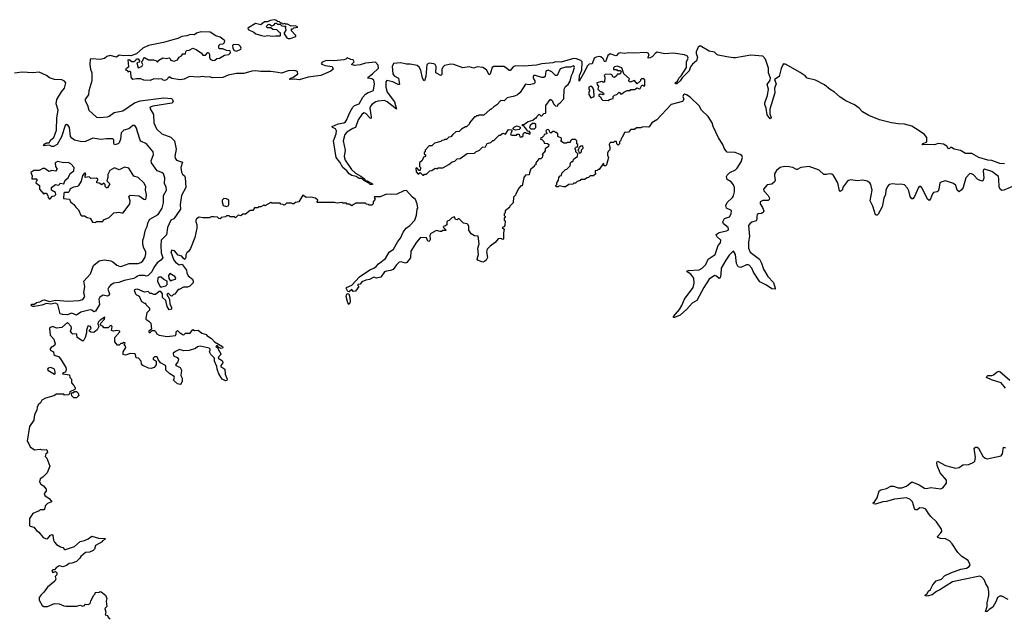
# Model space of a CAD drawing. Extents: x 2528690 to 2677062, y 911844 to 1023253.
# Tile 80 of 145: x 2580091 to 2590923, y 984516 to 991099. Entities that reach past the tile are written whole.
import ezdxf

# ---------------------------------------------------------------- set-up
doc = ezdxf.new("R2010")
doc.units = 0

msp = doc.modelspace()

# ---------------------------------------------------------------- linework, layer by layer
at = {"layer": '0CON10XD'}
for points in [[(2583045, 990892), (2583065, 990893), (2583130, 990915), (2583130, 990925), (2583080, 990975), (2583082, 990998), (2583095, 991000), (2583105, 991010), (2583150, 991015), (2583125, 991032), (2583078, 991028), (2583035, 991050), (2583015, 991050), (2583005, 991057), (2582985, 991050), (2582975, 991060), (2582962, 991062), (2582950, 991075), (2582925, 991080), (2582910, 991095), (2582895, 991099), (2582845, 991091), (2582815, 991077), (2582785, 991076), (2582745, 991042), (2582685, 991056), (2582602, 991005), (2582605, 990992), (2582665, 990963), (2582688, 990945), (2582750, 990925), (2582785, 990919), (2582815, 990924), (2582875, 990917), (2582905, 990922), (2582955, 990920), (2582960, 990925), (2582960, 990955), (2582945, 990960), (2582918, 990988), (2582875, 990990), (2582855, 991010), (2582815, 991010), (2582803, 991023), (2582823, 991047), (2582835, 991048), (2582865, 991030), (2582885, 991040), (2582905, 991060), (2582915, 991060), (2582925, 991050), (2582955, 991050), (2582975, 991030), (2583018, 991028), (2583012, 991018), (2583018, 990985), (2583000, 990955), (2583000, 990945), (2583031, 990901), (2583045, 990892)], [(2581442, 990615), (2581430, 990635), (2581445, 990650), (2581455, 990680), (2581465, 990682), (2581508, 990658), (2581564, 990656), (2581589, 990649), (2581605, 990630), (2581620, 990655), (2581665, 990680), (2581705, 990672), (2581735, 990680), (2581750, 990665), (2581750, 990655), (2581789, 990641), (2581825, 990657), (2581844, 990686), (2581869, 990701), (2581885, 990723), (2581915, 990722), (2581917, 990745), (2581925, 990760), (2581955, 990763), (2581995, 990784), (2582032, 990772), (2582089, 990729), (2582105, 990710), (2582135, 990710), (2582162, 990738), (2582168, 990738), (2582178, 990715), (2582178, 990685), (2582186, 990666), (2582215, 990651), (2582236, 990654), (2582258, 990672), (2582290, 990675), (2582345, 990710), (2582390, 990715), (2582408, 990735), (2582407, 990757), (2582365, 990760), (2582325, 990778), (2582285, 990780), (2582280, 990785), (2582282, 990815), (2582295, 990828), (2582330, 990835), (2582345, 990848), (2582348, 990865), (2582341, 990875), (2582295, 990906), (2582250, 990920), (2582185, 990961), (2582085, 990965), (2582035, 990949), (2582015, 990931), (2581970, 990935), (2581930, 990920), (2581875, 990913), (2581829, 990891), (2581775, 990878), (2581672, 990848), (2581506, 990815), (2581445, 990784), (2581375, 990722), (2581315, 990702), (2581285, 990706), (2581235, 990700), (2581185, 990710), (2581155, 990688), (2581085, 990706), (2581050, 990695), (2581025, 990672), (2580975, 990660), (2580885, 990670), (2580867, 990665), (2580863, 990605), (2580869, 990555), (2580884, 990515), (2580886, 990425), (2580851, 990315), (2580848, 990272), (2580810, 990225), (2580811, 990205), (2580838, 990158), (2580853, 990105), (2580935, 990028), (2580965, 990022), (2581058, 990032), (2581075, 990037), (2581130, 990080), (2581225, 990096), (2581354, 990186), (2581415, 990207), (2581675, 990239), (2581762, 990232), (2581772, 990222), (2581778, 990195), (2581765, 990180), (2581555, 990149), (2581525, 990136), (2581521, 990125), (2581561, 990055), (2581565, 989965), (2581595, 989900), (2581655, 989845), (2581755, 989806), (2581792, 989765), (2581811, 989675), (2581797, 989595), (2581801, 989575), (2581817, 989555), (2581881, 989531), (2581865, 989475), (2581872, 989422), (2581881, 989401), (2581903, 989383), (2581912, 989365), (2581919, 989255), (2581870, 989165), (2581857, 989065), (2581860, 989015), (2581785, 988910), (2581755, 988894), (2581718, 988815), (2581705, 988733), (2581646, 988674), (2581642, 988615), (2581647, 988535), (2581665, 988481), (2581644, 988455), (2581604, 988426), (2581568, 988375), (2581545, 988326), (2581505, 988284), (2581485, 988278), (2581464, 988284), (2581404, 988286), (2581385, 988280), (2581372, 988268), (2581345, 988252), (2581239, 988231), (2581181, 988209), (2581128, 988202), (2581091, 988179), (2581072, 988158), (2581062, 988135), (2581078, 988085), (2581072, 988065), (2581055, 988057), (2581009, 988071), (2580972, 988048), (2580961, 988025), (2580967, 987965), (2580925, 987895), (2580915, 987888), (2580905, 987886), (2580883, 987903), (2580865, 987908), (2580765, 987884), (2580715, 987849), (2580665, 987872), (2580613, 987853), (2580562, 987855), (2580537, 987865), (2580511, 987965), (2580485, 987982), (2580435, 987970), (2580385, 987978), (2580335, 987960), (2580255, 987943), (2580234, 987944), (2580221, 987951), (2580218, 987962), (2580225, 987970), (2580255, 987972), (2580275, 987987), (2580314, 987996), (2580344, 988016), (2580365, 988017), (2580419, 987999), (2580485, 988014), (2580625, 988003), (2580745, 988009), (2580787, 988023), (2580807, 988055), (2580795, 988095), (2580807, 988163), (2580798, 988222), (2580870, 988305), (2580904, 988396), (2580965, 988448), (2581025, 988457), (2581095, 988446), (2581115, 988437), (2581160, 988400), (2581195, 988385), (2581215, 988387), (2581295, 988418), (2581395, 988418), (2581423, 988427), (2581444, 988446), (2581471, 988489), (2581480, 988525), (2581478, 988545), (2581455, 988585), (2581445, 988625), (2581447, 988675), (2581456, 988704), (2581475, 988786), (2581494, 988826), (2581505, 988871), (2581524, 988906), (2581613, 988957), (2581659, 989025), (2581671, 989085), (2581673, 989165), (2581705, 989225), (2581701, 989261), (2581685, 989295), (2581688, 989358), (2581672, 989405), (2581655, 989419), (2581603, 989435), (2581539, 989525), (2581537, 989547), (2581562, 989615), (2581558, 989645), (2581485, 989735), (2581425, 989764), (2581415, 989775), (2581385, 989865), (2581377, 989907), (2581366, 989926), (2581351, 989935), (2581335, 989935), (2581290, 989900), (2581235, 989885), (2581207, 989855), (2581199, 989785), (2581186, 989745), (2581175, 989735), (2581135, 989721), (2581127, 989737), (2581126, 989776), (2581115, 989789), (2581045, 989790), (2580985, 989781), (2580895, 989796), (2580815, 989759), (2580775, 989756), (2580693, 989773), (2580664, 989795), (2580651, 989815), (2580637, 989915), (2580625, 989935), (2580605, 989945), (2580592, 989935), (2580549, 989811), (2580504, 989726), (2580464, 989704), (2580445, 989704), (2580415, 989718), (2580361, 989711), (2580352, 989715), (2580367, 989735), (2580385, 989746), (2580414, 989746), (2580432, 989778), (2580468, 989802), (2580495, 989885), (2580500, 990020), (2580514, 990105), (2580493, 990175), (2580499, 990221), (2580551, 990305), (2580582, 990345), (2580598, 990405), (2580585, 990422), (2580555, 990438), (2580475, 990440), (2580418, 990458), (2580387, 990485), (2580305, 990521), (2580236, 990516), (2580117, 990523), (2580035, 990512)], [(2590923, 989513), (2590874, 989516), (2590785, 989549), (2590740, 989555), (2590643, 989583), (2590565, 989626), (2590495, 989629), (2590439, 989659), (2590370, 989675), (2590340, 989695), (2590332, 989695), (2590315, 989677), (2590305, 989682), (2590289, 989709), (2590255, 989730), (2590195, 989737), (2590155, 989722), (2590075, 989726), (2590025, 989721), (2590020, 989725), (2590024, 989735), (2590070, 989755), (2590072, 989805), (2590045, 989835), (2589985, 989875), (2589905, 989929), (2589825, 989951), (2589755, 989952), (2589683, 989963), (2589549, 989999), (2589433, 990045), (2589364, 990085), (2589325, 990126), (2589275, 990161), (2589178, 990205), (2589115, 990246), (2589053, 990303), (2589005, 990332), (2588943, 990383), (2588845, 990432), (2588753, 990455), (2588731, 990481), (2588675, 990519), (2588515, 990609), (2588501, 990611), (2588495, 990612), (2588485, 990602), (2588467, 990563), (2588445, 990475), (2588395, 990442), (2588411, 990395), (2588396, 990345), (2588397, 990295), (2588344, 990115), (2588342, 990062), (2588356, 990025), (2588345, 990010), (2588312, 990052), (2588301, 990125), (2588288, 990165), (2588289, 990185), (2588319, 990265), (2588328, 990335), (2588314, 990385), (2588346, 990434), (2588350, 990455), (2588330, 990515), (2588330, 990565), (2588295, 990664), (2588265, 990699), (2588135, 990710), (2587965, 990681), (2587941, 990681), (2587869, 990689), (2587775, 990708), (2587760, 990715), (2587735, 990743), (2587675, 990753), (2587575, 990812), (2587554, 990796), (2587534, 990746), (2587534, 990726), (2587548, 990685), (2587535, 990645), (2587492, 990608), (2587471, 990579), (2587455, 990535), (2587379, 990461), (2587355, 990425), (2587320, 990395), (2587305, 990392), (2587301, 990405), (2587327, 990423), (2587341, 990455), (2587368, 990482), (2587426, 990574), (2587425, 990635), (2587445, 990675), (2587436, 990696), (2587405, 990712), (2587279, 990729), (2587185, 990722), (2587105, 990740), (2587085, 990730), (2587051, 990695), (2587025, 990678), (2587005, 990674), (2587003, 990687), (2587016, 990715), (2587005, 990730), (2586987, 990737), (2586845, 990729), (2586785, 990736), (2586745, 990727), (2586695, 990733), (2586675, 990726), (2586658, 990705), (2586648, 990702), (2586585, 990722), (2586562, 990705), (2586535, 990636), (2586525, 990640), (2586510, 990670), (2586485, 990691), (2586465, 990694), (2586432, 990688), (2586412, 990675), (2586387, 990613), (2586355, 990608), (2586334, 990586), (2586305, 990524), (2586245, 990424), (2586249, 990485), (2586273, 990545), (2586277, 990635), (2586265, 990650), (2586217, 990667), (2586185, 990671), (2586045, 990633), (2585985, 990634), (2585954, 990626), (2585835, 990612), (2585775, 990598), (2585635, 990588), (2585545, 990593), (2585518, 990582), (2585485, 990539), (2585475, 990539), (2585447, 990567), (2585415, 990583), (2585307, 990583), (2585287, 990573), (2585265, 990500), (2585255, 990492), (2585225, 990549), (2585185, 990572), (2585125, 990580), (2585085, 990564), (2585035, 990581), (2584965, 990568), (2584865, 990606), (2584835, 990608), (2584765, 990594), (2584749, 990581), (2584736, 990555), (2584735, 990495), (2584725, 990486), (2584669, 990515), (2584672, 990585), (2584662, 990605), (2584645, 990615), (2584595, 990620), (2584571, 990605), (2584557, 990475), (2584545, 990428), (2584535, 990431), (2584521, 990455), (2584503, 990545), (2584485, 990577), (2584465, 990595), (2584385, 990611), (2584345, 990611), (2584285, 990626), (2584204, 990616), (2584190, 990585), (2584194, 990505), (2584212, 990482), (2584258, 990455), (2584270, 990390), (2584265, 990385), (2584255, 990387), (2584197, 990417), (2584131, 990429), (2584120, 990415), (2584118, 990355), (2584135, 990301), (2584214, 990195), (2584235, 990115), (2584135, 990195), (2584105, 990209), (2584035, 990203), (2584009, 990195), (2583969, 990171), (2583951, 990149), (2583943, 990125), (2583958, 990032), (2583956, 990014), (2583945, 990017), (2583899, 990069), (2583875, 990075), (2583854, 990056), (2583815, 989996), (2583786, 989914), (2583755, 989904), (2583689, 989861), (2583667, 989835), (2583648, 989765), (2583672, 989665), (2583660, 989595), (2583672, 989555), (2583741, 989451), (2583785, 989411), (2583845, 989378), (2583887, 989345), (2583895, 989330), (2583915, 989326), (2583971, 989295), (2583973, 989285), (2583946, 989285), (2583932, 989302), (2583875, 989329), (2583859, 989349), (2583842, 989352), (2583825, 989354), (2583793, 989373), (2583744, 989385), (2583715, 989404), (2583688, 989438), (2583644, 989474), (2583612, 989532), (2583571, 989585), (2583544, 989765), (2583571, 989845), (2583575, 989875), (2583565, 989897), (2583533, 989915), (2583529, 989925), (2583595, 989953), (2583655, 989965), (2583674, 989976), (2583687, 989993), (2583725, 990085), (2583755, 990138), (2583775, 990154), (2583825, 990175), (2583864, 990246), (2583895, 990278), (2583925, 990297), (2583975, 990315), (2583984, 990325), (2583994, 990395), (2583987, 990435), (2583965, 990450), (2583920, 990455), (2583924, 990465), (2583972, 990505), (2584039, 990565), (2584035, 990598), (2584005, 990632), (2583895, 990622), (2583835, 990603), (2583774, 990594), (2583742, 990605), (2583772, 990635), (2583758, 990658), (2583735, 990660), (2583695, 990678), (2583680, 990665), (2583655, 990658), (2583545, 990646), (2583495, 990651), (2583454, 990646), (2583420, 990630), (2583408, 990615), (2583415, 990608), (2583450, 990595), (2583530, 990585), (2583540, 990555), (2583515, 990534), (2583405, 990484), (2583265, 990468), (2583165, 990439), (2583115, 990444), (2583065, 990440), (2583060, 990445), (2583070, 990455), (2583097, 990463), (2583149, 990505), (2583148, 990525), (2583135, 990534), (2583115, 990539), (2583045, 990536), (2582970, 990510), (2582932, 990518), (2582855, 990528), (2582745, 990528), (2582685, 990536), (2582645, 990532), (2582555, 990506), (2582475, 990508), (2582383, 990487), (2582325, 990464), (2582215, 990459), (2582175, 990469), (2582137, 990467), (2582105, 990474), (2582055, 990467), (2581957, 990473), (2581900, 990445), (2581855, 990437), (2581765, 990453), (2581735, 990470), (2581705, 990438), (2581685, 990430), (2581670, 990435), (2581655, 990450), (2581615, 990443), (2581565, 990450), (2581525, 990430), (2581455, 990432), (2581425, 990448), (2581375, 990448), (2581335, 990440), (2581318, 990465), (2581315, 990520), (2581305, 990530), (2581295, 990530), (2581285, 990520), (2581280, 990535), (2581260, 990545), (2581264, 990566), (2581278, 990572), (2581290, 990585), (2581283, 990657), (2581295, 990660), (2581325, 990638), (2581345, 990638), (2581368, 990652), (2581375, 990670), (2581395, 990670), (2581410, 990645), (2581405, 990630), (2581380, 990625), (2581395, 990570), (2581436, 990584), (2581447, 990605), (2581442, 990615)], [(2582475, 990753), (2582522, 990775), (2582527, 990785), (2582520, 990805), (2582502, 990822), (2582442, 990825), (2582431, 990815), (2582437, 990785), (2582451, 990761), (2582475, 990753)], [(2584535, 989390), (2584545, 989400), (2584565, 989400), (2584602, 989438), (2584625, 989440), (2584663, 989467), (2584685, 989460), (2584695, 989468), (2584745, 989470), (2584810, 989505), (2584850, 989535), (2584877, 989543), (2584905, 989570), (2584935, 989572), (2585015, 989628), (2585095, 989630), (2585110, 989645), (2585150, 989665), (2585182, 989698), (2585215, 989700), (2585234, 989736), (2585272, 989748), (2585295, 989770), (2585305, 989770), (2585365, 989830), (2585375, 989830), (2585405, 989852), (2585435, 989840), (2585468, 989892), (2585497, 989887), (2585508, 989878), (2585490, 989845), (2585494, 989834), (2585505, 989828), (2585555, 989830), (2585565, 989840), (2585585, 989840), (2585592, 989812), (2585615, 989810), (2585628, 989822), (2585630, 989845), (2585645, 989860), (2585655, 989860), (2585665, 989850), (2585685, 989850), (2585695, 989840), (2585708, 989842), (2585708, 989858), (2585698, 989868), (2585682, 989872), (2585635, 989930), (2585622, 989932), (2585622, 989948), (2585645, 989950), (2585665, 989970), (2585685, 989980), (2585737, 989993), (2585765, 990020), (2585775, 990020), (2585782, 990038), (2585805, 990060), (2585825, 990040), (2585835, 990040), (2585850, 990055), (2585852, 990068), (2585875, 990070), (2585880, 990075), (2585880, 990155), (2585925, 990220), (2585935, 990220), (2585949, 990209), (2585963, 990173), (2585985, 990150), (2586002, 990148), (2586010, 990155), (2586015, 990170), (2586036, 990184), (2586075, 990230), (2586082, 990335), (2586096, 990364), (2586125, 990387), (2586145, 990421), (2586160, 990485), (2586175, 990516), (2586195, 990572), (2586185, 990591), (2586145, 990578), (2586095, 990576), (2586035, 990560), (2586004, 990486), (2585985, 990486), (2585945, 990526), (2585905, 990544), (2585879, 990531), (2585871, 990475), (2585858, 990462), (2585833, 990463), (2585765, 990486), (2585746, 990484), (2585740, 990475), (2585740, 990455), (2585758, 990425), (2585758, 990415), (2585756, 990404), (2585745, 990392), (2585695, 990382), (2585655, 990390), (2585595, 990298), (2585568, 990272), (2585535, 990257), (2585455, 990238), (2585422, 990208), (2585385, 990210), (2585339, 990161), (2585305, 990140), (2585275, 990110), (2585265, 990110), (2585195, 990050), (2585145, 990050), (2585135, 990040), (2585115, 990040), (2585105, 990030), (2585095, 990030), (2585040, 989965), (2585038, 989952), (2585005, 989920), (2584995, 989920), (2584950, 989895), (2584925, 989870), (2584890, 989865), (2584854, 989836), (2584835, 989810), (2584813, 989807), (2584785, 989780), (2584765, 989780), (2584757, 989773), (2584735, 989770), (2584725, 989760), (2584655, 989740), (2584625, 989710), (2584595, 989710), (2584550, 989665), (2584550, 989645), (2584542, 989638), (2584540, 989625), (2584558, 989608), (2584548, 989592), (2584532, 989588), (2584518, 989552), (2584490, 989525), (2584490, 989485), (2584500, 989475), (2584498, 989442), (2584485, 989440), (2584458, 989468), (2584450, 989465), (2584452, 989425), (2584475, 989400), (2584495, 989420), (2584525, 989390), (2584535, 989390)], [(2586565, 990210), (2586578, 990222), (2586618, 990232), (2586620, 990255), (2586635, 990270), (2586660, 990275), (2586685, 990300), (2586705, 990280), (2586715, 990282), (2586738, 990302), (2586775, 990320), (2586805, 990320), (2586815, 990330), (2586855, 990332), (2586885, 990350), (2586905, 990340), (2586915, 990342), (2586935, 990380), (2586945, 990380), (2586955, 990370), (2586968, 990372), (2586968, 990438), (2586955, 990450), (2586932, 990448), (2586922, 990438), (2586920, 990425), (2586885, 990392), (2586855, 990430), (2586805, 990410), (2586790, 990425), (2586798, 990448), (2586738, 990505), (2586715, 990570), (2586665, 990586), (2586635, 990580), (2586625, 990570), (2586625, 990550), (2586655, 990550), (2586665, 990540), (2586695, 990540), (2586708, 990528), (2586695, 990500), (2586665, 990500), (2586660, 990485), (2586635, 990462), (2586620, 990465), (2586604, 990494), (2586589, 990499), (2586530, 990495), (2586522, 990485), (2586528, 990465), (2586525, 990410), (2586505, 990410), (2586495, 990420), (2586440, 990405), (2586442, 990385), (2586458, 990365), (2586450, 990335), (2586475, 990308), (2586495, 990307), (2586520, 990285), (2586505, 990272), (2586475, 990280), (2586460, 990265), (2586482, 990252), (2586492, 990225), (2586504, 990214), (2586565, 990210)], [(2586375, 990240), (2586385, 990242), (2586410, 990255), (2586408, 990325), (2586395, 990350), (2586375, 990368), (2586350, 990355), (2586350, 990335), (2586360, 990325), (2586358, 990312), (2586350, 990305), (2586350, 990275), (2586375, 990240)], [(2591055, 989284), (2590917, 989223), (2590895, 989222), (2590881, 989231), (2590866, 989256), (2590864, 989346), (2590857, 989375), (2590785, 989429), (2590706, 989454), (2590693, 989447), (2590690, 989435), (2590696, 989355), (2590685, 989327), (2590675, 989323), (2590632, 989342), (2590585, 989391), (2590562, 989405), (2590545, 989406), (2590499, 989361), (2590470, 989255), (2590453, 989227), (2590425, 989207), (2590403, 989225), (2590388, 989275), (2590365, 989298), (2590275, 989326), (2590234, 989316), (2590213, 989305), (2590204, 989235), (2590195, 989212), (2590185, 989204), (2590145, 989197), (2590134, 989185), (2590112, 989128), (2590095, 989112), (2590076, 989126), (2590020, 989245), (2590005, 989264), (2589995, 989266), (2589978, 989252), (2589935, 989153), (2589915, 989128), (2589905, 989128), (2589886, 989156), (2589874, 989215), (2589859, 989245), (2589825, 989281), (2589785, 989290), (2589745, 989286), (2589695, 989292), (2589655, 989286), (2589638, 989265), (2589621, 989225), (2589616, 989175), (2589598, 989135), (2589579, 989041), (2589535, 988960), (2589525, 988948), (2589515, 988948), (2589504, 988954), (2589477, 989047), (2589446, 989105), (2589467, 989225), (2589455, 989288), (2589444, 989305), (2589415, 989324), (2589365, 989334), (2589305, 989327), (2589235, 989336), (2589210, 989330), (2589195, 989318), (2589151, 989259), (2589137, 989223), (2589115, 989210), (2589108, 989218), (2589090, 989305), (2589044, 989385), (2589025, 989400), (2588995, 989404), (2588965, 989396), (2588938, 989398), (2588885, 989444), (2588775, 989484), (2588685, 989472), (2588645, 989450), (2588635, 989450), (2588595, 989472), (2588555, 989480), (2588505, 989484), (2588458, 989475), (2588415, 989440), (2588396, 989404), (2588393, 989385), (2588401, 989335), (2588396, 989314), (2588365, 989289), (2588315, 989281), (2588273, 989235), (2588276, 989215), (2588326, 989165), (2588339, 989135), (2588335, 989120), (2588325, 989112), (2588265, 989111), (2588235, 989097), (2588236, 989075), (2588262, 989032), (2588276, 988995), (2588271, 988979), (2588252, 988968), (2588215, 988964), (2588205, 988956), (2588199, 988935), (2588199, 988901), (2588193, 988887), (2588145, 988872), (2588122, 988855), (2588110, 988835), (2588118, 988715), (2588107, 988655), (2588107, 988587), (2588125, 988542), (2588228, 988465), (2588252, 988422), (2588275, 988357), (2588321, 988275), (2588385, 988208), (2588402, 988145), (2588400, 988135), (2588365, 988140), (2588305, 988179), (2588232, 988215), (2588163, 988323), (2588144, 988365), (2588115, 988398), (2588105, 988404), (2588085, 988402), (2588025, 988373), (2587995, 988380), (2587976, 988416), (2587964, 988515), (2587945, 988552), (2587935, 988550), (2587895, 988511), (2587860, 988455), (2587809, 988365), (2587804, 988295), (2587795, 988260), (2587785, 988251), (2587755, 988278), (2587735, 988286), (2587675, 988246), (2587616, 988155), (2587540, 988010), (2587490, 987980), (2587431, 987915), (2587355, 987848), (2587295, 987822), (2587282, 987822), (2587283, 987835), (2587349, 987911), (2587376, 987955), (2587404, 988025), (2587499, 988155), (2587509, 988201), (2587506, 988255), (2587475, 988301), (2587434, 988325), (2587431, 988335), (2587445, 988341), (2587565, 988348), (2587598, 988368), (2587638, 988405), (2587664, 988466), (2587740, 988515), (2587775, 988615), (2587800, 988645), (2587804, 988675), (2587760, 988715), (2587752, 988735), (2587785, 988759), (2587868, 988775), (2587886, 988784), (2587889, 988795), (2587884, 988815), (2587835, 988854), (2587826, 988875), (2587846, 988914), (2587899, 988931), (2587916, 988964), (2587921, 989001), (2587866, 989026), (2587859, 989055), (2587872, 989088), (2587934, 989145), (2587945, 989162), (2587954, 989205), (2587953, 989255), (2587945, 989282), (2587918, 989315), (2587875, 989343), (2587867, 989375), (2587872, 989388), (2587903, 989417), (2587965, 989448), (2587985, 989466), (2588029, 989535), (2588041, 989585), (2588036, 989605), (2588018, 989618), (2587963, 989637), (2587875, 989641), (2587854, 989664), (2587839, 989685), (2587826, 989725), (2587778, 989798), (2587720, 989925), (2587708, 989965), (2587665, 990035), (2587591, 990105), (2587565, 990150), (2587465, 990247), (2587425, 990273), (2587405, 990279), (2587395, 990273), (2587386, 990255), (2587397, 990225), (2587382, 990198), (2587256, 990165), (2587101, 989999), (2587046, 989964), (2587015, 989922), (2587005, 989918), (2586945, 989920), (2586925, 989910), (2586875, 989910), (2586855, 989890), (2586815, 989890), (2586787, 989863), (2586745, 989858), (2586718, 989802), (2586710, 989795), (2586700, 989765), (2586690, 989755), (2586690, 989735), (2586675, 989720), (2586660, 989735), (2586655, 989760), (2586635, 989760), (2586625, 989750), (2586585, 989750), (2586574, 989725), (2586582, 989695), (2586582, 989668), (2586565, 989650), (2586558, 989632), (2586558, 989608), (2586567, 989585), (2586547, 989503), (2586535, 989490), (2586522, 989492), (2586515, 989520), (2586465, 989450), (2586455, 989450), (2586445, 989440), (2586422, 989438), (2586420, 989415), (2586430, 989405), (2586405, 989380), (2586365, 989380), (2586348, 989362), (2586335, 989360), (2586305, 989340), (2586265, 989340), (2586255, 989330), (2586225, 989320), (2586205, 989300), (2586185, 989300), (2586175, 989290), (2586133, 989287), (2586095, 989262), (2586075, 989260), (2586025, 989270), (2586015, 989260), (2585992, 989262), (2585990, 989275), (2586000, 989285), (2586000, 989305), (2586017, 989333), (2586020, 989365), (2586035, 989380), (2586050, 989385), (2586055, 989410), (2586095, 989450), (2586110, 989455), (2586148, 989492), (2586150, 989525), (2586165, 989540), (2586175, 989540), (2586185, 989570), (2586228, 989595), (2586232, 989622), (2586210, 989645), (2586210, 989665), (2586202, 989672), (2586200, 989685), (2586212, 989698), (2586228, 989702), (2586230, 989725), (2586220, 989735), (2586220, 989765), (2586205, 989780), (2586165, 989780), (2586150, 989765), (2586145, 989750), (2586115, 989750), (2586105, 989740), (2586075, 989740), (2586040, 989765), (2586050, 989775), (2586050, 989795), (2586010, 989815), (2586010, 989845), (2585998, 989858), (2585985, 989860), (2585975, 989870), (2585955, 989870), (2585935, 989850), (2585922, 989862), (2585918, 989878), (2585908, 989888), (2585895, 989890), (2585880, 989875), (2585882, 989862), (2585890, 989855), (2585888, 989842), (2585862, 989838), (2585858, 989822), (2585835, 989800), (2585822, 989798), (2585820, 989785), (2585835, 989780), (2585858, 989758), (2585862, 989742), (2585898, 989738), (2585910, 989725), (2585907, 989703), (2585872, 989678), (2585870, 989655), (2585840, 989615), (2585850, 989605), (2585842, 989598), (2585840, 989585), (2585825, 989570), (2585802, 989568), (2585770, 989525), (2585768, 989502), (2585755, 989500), (2585750, 989485), (2585730, 989465), (2585715, 989460), (2585698, 989415), (2585696, 989394), (2585655, 989390), (2585638, 989362), (2585618, 989272), (2585605, 989270), (2585580, 989245), (2585548, 989182), (2585545, 989170), (2585523, 989147), (2585518, 989085), (2585482, 989048), (2585480, 989035), (2585432, 988998), (2585430, 988975), (2585420, 988965), (2585420, 988945), (2585430, 988935), (2585430, 988925), (2585420, 988915), (2585420, 988895), (2585430, 988885), (2585428, 988835), (2585418, 988822), (2585400, 988815), (2585420, 988795), (2585412, 988755), (2585412, 988688), (2585405, 988680), (2585385, 988692), (2585355, 988690), (2585323, 988647), (2585265, 988608), (2585233, 988575), (2585227, 988545), (2585237, 988485), (2585222, 988455), (2585205, 988440), (2585185, 988432), (2585165, 988438), (2585130, 988455), (2585122, 988465), (2585137, 988517), (2585130, 988585), (2585147, 988635), (2585135, 988720), (2585093, 988723), (2585058, 988745), (2585032, 988785), (2585032, 988825), (2585023, 988843), (2585012, 988852), (2584972, 988862), (2584925, 988910), (2584915, 988910), (2584902, 988898), (2584885, 988902), (2584875, 988930), (2584845, 988920), (2584815, 988890), (2584802, 988888), (2584790, 988875), (2584788, 988842), (2584775, 988830), (2584750, 988825), (2584752, 988812), (2584778, 988788), (2584778, 988782), (2584745, 988780), (2584732, 988768), (2584715, 988768), (2584675, 988782), (2584615, 988747), (2584601, 988725), (2584607, 988683), (2584595, 988659), (2584582, 988662), (2584565, 988701), (2584505, 988704), (2584495, 988699), (2584455, 988653), (2584393, 988553), (2584391, 988479), (2584351, 988429), (2584335, 988421), (2584285, 988436), (2584265, 988431), (2584235, 988404), (2584200, 988350), (2584170, 988340), (2584125, 988335), (2584105, 988325), (2584064, 988266), (2584015, 988258), (2583985, 988266), (2583939, 988241), (2583897, 988235), (2583854, 988215), (2583835, 988190), (2583810, 988185), (2583810, 988175), (2583820, 988165), (2583785, 988112), (2583758, 988108), (2583745, 988130), (2583715, 988107), (2583700, 988110), (2583684, 988145), (2583687, 988155), (2583745, 988181), (2583829, 988271), (2583941, 988349), (2583987, 988365), (2584014, 988386), (2584039, 988415), (2584115, 988474), (2584155, 988541), (2584204, 988576), (2584252, 988658)], [(2585545, 989883), (2585520, 989895), (2585520, 989905), (2585535, 989922), (2585565, 989932), (2585598, 989918), (2585597, 989903), (2585585, 989890), (2585545, 989883)], [(2585755, 989900), (2585770, 989915), (2585770, 989945), (2585755, 989958), (2585733, 989957), (2585708, 989935), (2585700, 989915), (2585715, 989900), (2585755, 989900)], [(2586255, 989630), (2586270, 989645), (2586272, 989668), (2586290, 989685), (2586285, 989710), (2586262, 989708), (2586242, 989688), (2586238, 989672), (2586230, 989665), (2586238, 989658), (2586242, 989642), (2586255, 989630)], [(2580425, 989130), (2580452, 989158), (2580475, 989160), (2580490, 989175), (2580485, 989200), (2580440, 989225), (2580440, 989255), (2580483, 989287), (2580515, 989278), (2580530, 989285), (2580535, 989300), (2580575, 989292), (2580592, 989335), (2580625, 989360), (2580645, 989408), (2580688, 989435), (2580690, 989475), (2580655, 989512), (2580625, 989528), (2580575, 989523), (2580505, 989540), (2580480, 989525), (2580483, 989483), (2580502, 989455), (2580486, 989434), (2580445, 989440), (2580415, 989430), (2580362, 989462), (2580345, 989464), (2580305, 989442), (2580245, 989439), (2580215, 989420), (2580227, 989383), (2580225, 989350), (2580275, 989350), (2580280, 989345), (2580280, 989325), (2580272, 989318), (2580270, 989305), (2580310, 989275), (2580310, 989235), (2580355, 989180), (2580365, 989190), (2580385, 989190), (2580400, 989165), (2580403, 989143), (2580415, 989130), (2580425, 989130)], [(2580925, 988870), (2580935, 988880), (2581005, 988880), (2581014, 988896), (2581075, 988923), (2581125, 988973), (2581185, 988983), (2581215, 988973), (2581230, 988975), (2581303, 989075), (2581306, 989106), (2581290, 989155), (2581305, 989170), (2581405, 989160), (2581455, 989126), (2581475, 989120), (2581482, 989135), (2581484, 989175), (2581473, 989225), (2581478, 989265), (2581457, 989305), (2581395, 989362), (2581347, 989377), (2581290, 989465), (2581245, 989477), (2581185, 989448), (2581135, 989468), (2581081, 989439), (2581060, 989395), (2581060, 989365), (2581050, 989325), (2581082, 989295), (2581055, 989250), (2581045, 989250), (2581030, 989265), (2581030, 989285), (2581015, 989300), (2580995, 989282), (2580965, 989302), (2580940, 989305), (2580938, 989322), (2580950, 989335), (2580950, 989345), (2580937, 989357), (2580875, 989352), (2580855, 989370), (2580810, 989365), (2580810, 989385), (2580820, 989395), (2580815, 989410), (2580805, 989410), (2580780, 989385), (2580766, 989324), (2580738, 989275), (2580725, 989263), (2580684, 989256), (2580645, 989238), (2580635, 989210), (2580625, 989200), (2580585, 989200), (2580575, 989190), (2580572, 989132), (2580640, 989125), (2580650, 989095), (2580686, 989066), (2580707, 989037), (2580738, 989008), (2580765, 988950), (2580775, 988940), (2580802, 988942), (2580833, 988923), (2580867, 988917), (2580892, 988872), (2580925, 988870)], [(2584252, 988658), (2584279, 988695), (2584308, 988762), (2584343, 988807), (2584382, 988835), (2584436, 988895), (2584455, 988950), (2584463, 989015), (2584470, 989025), (2584464, 989075), (2584445, 989123), (2584410, 989150), (2584345, 989219), (2584318, 989215), (2584239, 989181), (2584185, 989176), (2584125, 989181), (2584055, 989149), (2583995, 989150), (2583990, 989145), (2584000, 989125), (2583980, 989095), (2583980, 989075), (2583965, 989060), (2583935, 989060), (2583928, 989068), (2583905, 989070), (2583895, 989080), (2583785, 989080), (2583778, 989072), (2583762, 989068), (2583745, 989050), (2583715, 989070), (2583695, 989070), (2583685, 989080), (2583645, 989080), (2583635, 989088), (2583585, 989080), (2583555, 989090), (2583365, 989090), (2583360, 989095), (2583368, 989102), (2583370, 989115), (2583346, 989136), (2583295, 989146), (2583244, 989144), (2583205, 989170), (2583160, 989095), (2583123, 989087), (2583107, 989073), (2583093, 989073), (2583085, 989080), (2583025, 989080), (2583008, 989062), (2582995, 989060), (2582988, 989068), (2582965, 989070), (2582955, 989080), (2582865, 989080), (2582855, 989088), (2582787, 989053), (2582775, 989060), (2582770, 989055), (2582745, 989040), (2582725, 989040), (2582705, 989030), (2582675, 989030), (2582655, 989000), (2582625, 989000), (2582575, 988960), (2582545, 988960), (2582525, 988940), (2582495, 988950), (2582465, 988920), (2582455, 988930), (2582405, 988930), (2582395, 988940), (2582365, 988940), (2582355, 988930), (2582308, 988922), (2582295, 988910), (2582282, 988912), (2582267, 988927), (2582225, 988932), (2582198, 988932), (2582175, 988920), (2582105, 988920), (2582065, 988928), (2582035, 988910), (2582028, 988895), (2582028, 988875), (2582038, 988845), (2582040, 988805), (2582018, 988705), (2581968, 988582), (2581952, 988555), (2581930, 988535), (2581918, 988512), (2581918, 988485), (2581908, 988462), (2581892, 988472), (2581875, 988498), (2581835, 988508), (2581795, 988556), (2581765, 988564), (2581754, 988546), (2581785, 988454), (2581805, 988432), (2581845, 988404), (2581875, 988410), (2581883, 988403), (2581926, 988346), (2581930, 988315), (2581945, 988282), (2581992, 988245), (2582000, 988225), (2581998, 988205), (2581962, 988168), (2581935, 988158), (2581891, 988159), (2581845, 988130), (2581835, 988130), (2581798, 988082), (2581782, 988078), (2581765, 988060), (2581752, 988062), (2581728, 988088), (2581722, 988088), (2581710, 988075), (2581740, 988025), (2581744, 987974), (2581760, 987935), (2581760, 987915), (2581735, 987908), (2581713, 987945), (2581700, 988010), (2581661, 988045), (2581660, 988085), (2581645, 988108), (2581625, 988109), (2581585, 988078), (2581567, 988077), (2581546, 988086), (2581525, 988088), (2581505, 988110), (2581465, 988102), (2581385, 988134), (2581365, 988133), (2581350, 988125), (2581364, 988084), (2581375, 988072), (2581405, 988060), (2581431, 988001), (2581465, 987980), (2581475, 987980), (2581480, 987965), (2581520, 987925), (2581520, 987905), (2581490, 987875), (2581480, 987815), (2581480, 987805), (2581513, 987783), (2581532, 987762), (2581540, 987695), (2581512, 987675), (2581510, 987665), (2581515, 987660), (2581525, 987660), (2581548, 987682), (2581572, 987682), (2581585, 987670), (2581598, 987645), (2581625, 987628), (2581714, 987614), (2581804, 987626), (2581812, 987645), (2581813, 987667), (2581825, 987680), (2581855, 987650), (2581865, 987650), (2581880, 987635), (2581895, 987632), (2581915, 987650), (2581965, 987650), (2581995, 987690), (2582015, 987682), (2582053, 987683), (2582095, 987651), (2582147, 987637), (2582150, 987625), (2582202, 987592), (2582232, 987555), (2582320, 987505), (2582326, 987495), (2582322, 987488), (2582303, 987483), (2582276, 987496), (2582265, 987512), (2582255, 987512), (2582250, 987505), (2582269, 987489), (2582274, 987474), (2582303, 987425), (2582302, 987415), (2582281, 987395), (2582273, 987375), (2582312, 987355), (2582320, 987345), (2582327, 987325), (2582303, 987297), (2582302, 987285), (2582347, 987255), (2582350, 987200), (2582372, 987145), (2582368, 987132), (2582355, 987128), (2582318, 987145), (2582281, 987205), (2582264, 987254), (2582260, 987285), (2582234, 987344), (2582233, 987375), (2582192, 987415), (2582178, 987445), (2582187, 987463), (2582187, 987477), (2582175, 987487), (2582075, 987510), (2582045, 987500), (2582025, 987481), (2581955, 987461), (2581895, 987457), (2581848, 987472), (2581805, 987450), (2581780, 987430), (2581783, 987403), (2581822, 987385), (2581838, 987365), (2581829, 987335), (2581806, 987305), (2581813, 987295), (2581857, 987275), (2581869, 987245), (2581864, 987185), (2581877, 987155), (2581877, 987125), (2581865, 987092), (2581855, 987087), (2581826, 987096), (2581792, 987122), (2581783, 987135), (2581792, 987165), (2581789, 987175), (2581744, 987204), (2581698, 987245), (2581700, 987285), (2581696, 987296), (2581640, 987325), (2581613, 987363), (2581607, 987385), (2581595, 987391), (2581575, 987391), (2581559, 987375), (2581559, 987365), (2581592, 987342), (2581592, 987305), (2581569, 987275), (2581538, 987262), (2581508, 987268), (2581447, 987297), (2581432, 987315), (2581428, 987345), (2581396, 987376), (2581372, 987382), (2581366, 987415), (2581353, 987425), (2581306, 987426), (2581255, 987411), (2581228, 987415), (2581228, 987445), (2581258, 987495), (2581255, 987510), (2581240, 987525), (2581248, 987532), (2581250, 987545), (2581235, 987550), (2581222, 987538), (2581204, 987536), (2581185, 987520), (2581165, 987520), (2581138, 987555), (2581138, 987605), (2581191, 987665), (2581192, 987675), (2581161, 987679), (2581124, 987674), (2581102, 987682), (2581107, 987723), (2581096, 987736), (2581085, 987733), (2581065, 987710), (2581015, 987710), (2581005, 987730), (2580992, 987732), (2580980, 987745), (2580985, 987760), (2581022, 987805), (2581027, 987827), (2580975, 987793), (2580955, 987772), (2580950, 987755), (2580962, 987725), (2580943, 987687), (2580905, 987660), (2580875, 987662), (2580860, 987675), (2580860, 987685), (2580876, 987704), (2580870, 987725), (2580845, 987733), (2580841, 987729), (2580824, 987685), (2580827, 987655), (2580811, 987605), (2580797, 987573), (2580785, 987562), (2580722, 987605), (2580721, 987635), (2580715, 987643), (2580675, 987642), (2580665, 987650), (2580648, 987675), (2580659, 987705), (2580656, 987725), (2580615, 987770), (2580555, 987712), (2580495, 987708), (2580455, 987723), (2580430, 987715), (2580420, 987705), (2580425, 987630), (2580466, 987586), (2580481, 987535), (2580473, 987517), (2580437, 987495), (2580424, 987474), (2580435, 987460), (2580462, 987445), (2580468, 987415), (2580481, 987405), (2580516, 987396), (2580539, 987369), (2580597, 987275), (2580603, 987255), (2580596, 987224), (2580570, 987215), (2580560, 987205), (2580640, 987195), (2580642, 987165), (2580662, 987145), (2580660, 987105), (2580687, 987077), (2580702, 987052), (2580702, 987038), (2580698, 987032), (2580642, 987008), (2580640, 986985), (2580627, 986973), (2580585, 986970), (2580575, 986980), (2580495, 986980), (2580467, 986963), (2580375, 986938), (2580336, 986914), (2580321, 986885), (2580295, 986863), (2580284, 986834), (2580281, 986805), (2580254, 986756), (2580245, 986695), (2580200, 986625), (2580172, 986465), (2580193, 986435), (2580205, 986402), (2580255, 986368), (2580315, 986377), (2580335, 986370), (2580382, 986372), (2580392, 986362), (2580398, 986335), (2580380, 986325), (2580370, 986295), (2580388, 986275), (2580423, 986187), (2580392, 986115), (2580345, 986068), (2580315, 986048), (2580310, 986015), (2580325, 985990), (2580353, 985973), (2580382, 985935), (2580382, 985915), (2580361, 985889), (2580368, 985868), (2580414, 985835), (2580440, 985805), (2580440, 985795), (2580395, 985778), (2580374, 985756), (2580365, 985720), (2580355, 985710), (2580315, 985708), (2580305, 985698), (2580235, 985668), (2580200, 985615), (2580198, 985535), (2580205, 985528), (2580245, 985517), (2580275, 985483), (2580303, 985463), (2580350, 985405), (2580375, 985392), (2580395, 985390), (2580431, 985429), (2580447, 985437), (2580457, 985427), (2580464, 985374), (2580475, 985352), (2580496, 985326), (2580540, 985300), (2580565, 985294), (2580584, 985274), (2580595, 985274), (2580692, 985305), (2580755, 985362), (2580805, 985370), (2580845, 985390), (2580885, 985420), (2580957, 985397), (2581030, 985395), (2581026, 985384), (2581003, 985367), (2580998, 985355), (2580925, 985318), (2580912, 985275), (2580899, 985261), (2580857, 985243), (2580815, 985238), (2580764, 985196), (2580753, 985177), (2580715, 985142), (2580665, 985122), (2580635, 985118), (2580605, 985098), (2580567, 985083), (2580525, 985092), (2580491, 985069), (2580475, 985050), (2580455, 985050), (2580443, 985037), (2580455, 985020), (2580485, 985030), (2580500, 985015), (2580498, 984995), (2580480, 984975), (2580488, 984945), (2580476, 984924), (2580395, 984857), (2580357, 984803), (2580326, 984775), (2580304, 984745), (2580304, 984715), (2580338, 984658), (2580355, 984644), (2580395, 984646), (2580475, 984679), (2580525, 984673), (2580575, 984651), (2580602, 984648)], [(2582365, 989044), (2582385, 989052), (2582392, 989065), (2582392, 989105), (2582386, 989116), (2582365, 989128), (2582335, 989132), (2582318, 989115), (2582318, 989095), (2582330, 989055), (2582365, 989044)], [(2581755, 988228), (2581765, 988233), (2581803, 988247), (2581808, 988255), (2581796, 988275), (2581742, 988308), (2581729, 988285), (2581733, 988253), (2581745, 988230), (2581755, 988228)], [(2581655, 988162), (2581698, 988172), (2581712, 988188), (2581712, 988222), (2581675, 988240), (2581648, 988268), (2581625, 988269), (2581611, 988255), (2581608, 988225), (2581635, 988162), (2581655, 988162)], [(2583715, 987967), (2583699, 987985), (2583684, 988054), (2583685, 988070), (2583695, 988088), (2583713, 988083), (2583724, 988045), (2583726, 987995), (2583715, 987967)], [(2580475, 987202), (2580480, 987205), (2580480, 987225), (2580473, 987255), (2580435, 987274), (2580404, 987265), (2580396, 987255), (2580401, 987245), (2580475, 987202)], [(2590935, 987045), (2590888, 987105), (2590780, 987140), (2590728, 987165), (2590730, 987175), (2590742, 987185), (2590785, 987186), (2590805, 987194), (2590845, 987226), (2590865, 987234), (2590875, 987231), (2590983, 987135)], [(2580715, 986942), (2580685, 986942), (2580664, 986964), (2580660, 986985), (2580672, 986998), (2580685, 987000), (2580695, 987010), (2580715, 987010), (2580735, 986990), (2580740, 986965), (2580715, 986942)], [(2590965, 984723), (2590895, 984759), (2590875, 984760), (2590847, 984745), (2590832, 984705), (2590795, 984638), (2590756, 984614), (2590735, 984592), (2590715, 984590), (2590733, 984645), (2590734, 984686), (2590752, 984765), (2590752, 984805), (2590746, 984855), (2590720, 984895), (2590704, 984935), (2590675, 984969), (2590655, 984978), (2590473, 984943), (2590354, 984916), (2590215, 984828), (2590175, 984810), (2590128, 984772), (2590075, 984760), (2590050, 984765), (2590075, 984790), (2590087, 984813), (2590109, 984831), (2590136, 984884), (2590174, 984926), (2590230, 984945), (2590265, 984983), (2590333, 985017), (2590445, 985056), (2590505, 985066), (2590535, 985084), (2590548, 985105), (2590525, 985150), (2590457, 985197), (2590411, 985241), (2590348, 985335), (2590318, 985368), (2590275, 985388), (2590220, 985395), (2590192, 985405), (2590188, 985415), (2590226, 985455), (2590234, 985475), (2590232, 985495), (2590177, 985575), (2590114, 985634), (2590088, 985668), (2590058, 985715), (2590035, 985728), (2589995, 985729), (2589965, 985707), (2589945, 985708), (2589934, 985725), (2589914, 985795), (2589884, 985825), (2589845, 985842), (2589715, 985827), (2589625, 985801), (2589585, 985796), (2589505, 985770), (2589483, 985773), (2589480, 985785), (2589495, 985798), (2589525, 985842), (2589544, 985916), (2589565, 985930), (2589625, 985942), (2589675, 985970), (2589705, 985969), (2589755, 985949), (2589795, 985950), (2589845, 985970), (2589905, 986016), (2589985, 985982), (2590046, 985946), (2590065, 985944), (2590115, 985956), (2590225, 985938), (2590245, 985950), (2590285, 986002), (2590286, 986036), (2590216, 986115), (2590184, 986195), (2590182, 986228), (2590188, 986242), (2590275, 986197), (2590385, 986166), (2590425, 986174), (2590465, 986202), (2590534, 986206), (2590588, 986232), (2590600, 986245), (2590606, 986285), (2590592, 986385), (2590605, 986397), (2590625, 986397), (2590638, 986388), (2590685, 986297), (2590713, 986275), (2590735, 986269), (2590888, 986302), (2590902, 986325), (2590915, 986398), (2590935, 986390)], [(2580602, 984648), (2580715, 984648), (2580755, 984660), (2580785, 984648), (2580802, 984655), (2580815, 984670), (2580845, 984668), (2580865, 984680), (2580873, 984707), (2580905, 984770), (2580920, 984785), (2580920, 984795), (2580925, 984800), (2580967, 984803), (2580975, 984810), (2580987, 984807), (2581035, 984770), (2581048, 984735), (2581042, 984705), (2581050, 984645), (2581028, 984622), (2581040, 984585), (2581030, 984555), (2581058, 984548), (2581065, 984530), (2581085, 984510)]]:
    msp.add_lwpolyline(points, dxfattribs=at)

doc.saveas('drawing.dxf')
